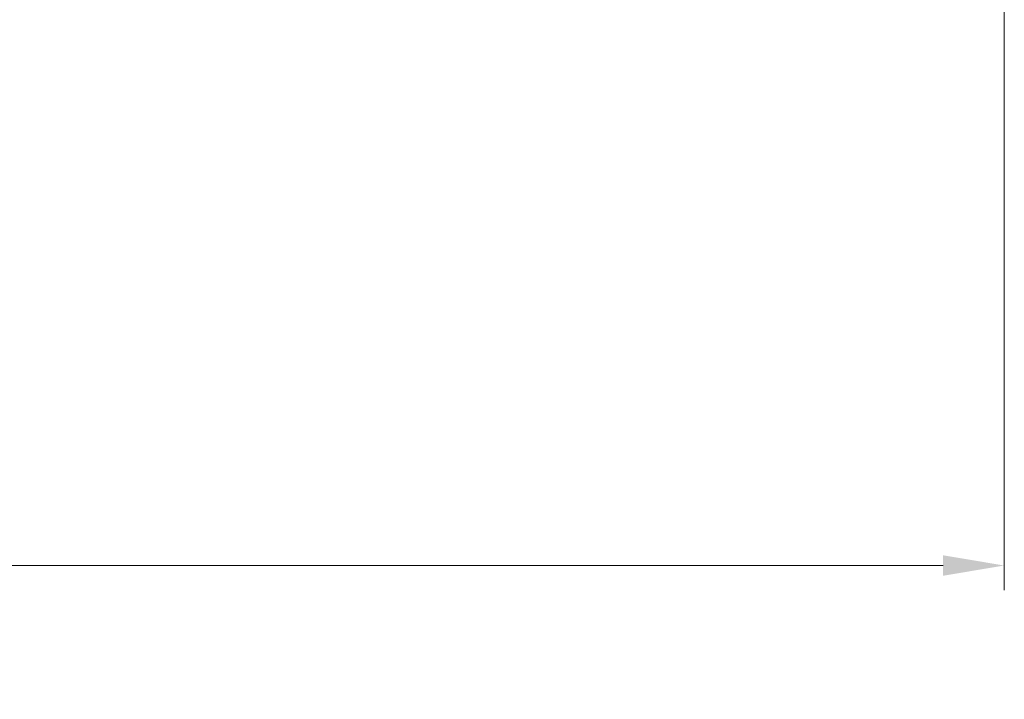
# Model space of a CAD drawing. Header units: millimetres. Extents: x 0 to 420, y 0 to 297.
# Tile 15 of 46: x 163 to 203, y 195 to 222. Entities that reach past the tile are written whole.
import ezdxf

# ---------------------------------------------------------------- set-up
doc = ezdxf.new("R2010")
doc.units = ezdxf.units.MM
doc.layers.add('Bemaßung (ISO)', color=7, linetype='Continuous', lineweight=18)
doc.styles.add('Notiztext (DIN)', font='isocpeur.ttf')
doc.dimstyles.new('Standard (DIN)', dxfattribs={"dimtxt": 3.5, "dimasz": 2.5, "dimexe": 1, "dimexo": 0, "dimgap": 0.7, "dimtad": 1, "dimtoh": 1, "dimrnd": 1e-08, "dimtxsty": 'Notiztext (DIN)', "dimcen": 0.09, "dimdle": 10, "dimclrd": 256, "dimclre": 256, "dimclrt": 256, "dimazin": 2, "dimtfac": 0.514286, "dimtdec": 4, "dimtmove": 0, "dimatfit": 3, "dimfxl": 1, "dimtolj": 1, "dimlwd": -1, "dimlwe": -1, "dimarcsym": 0})

# ---------------------------------------------------------------- blocks, each defined once
blk = doc.blocks.new('*D35')
at = {"layer": 'Bemaßung (ISO)', "transparency": 16777216}
for p, q in [((102.929, 228.086), (102.929, 199.046)), ((203.129, 228.104), (203.129, 199.046)), ((105.429, 200.046), (200.629, 200.046))]:
    blk.add_line(p, q, dxfattribs=at)
for points in [[(105.429, 200.463), (105.429, 199.629), (102.929, 200.046)], [(200.629, 200.463), (200.629, 199.629), (203.129, 200.046)]]:
    blk.add_solid(points, dxfattribs=at)
at = {"layer": 'Defpoints', "color": 0, "transparency": 16777216}
for p in [(102.929, 228.086), (203.129, 228.104), (203.129, 200.046)]:
    blk.add_point(p, dxfattribs=at)
at = {"layer": 'Bemaßung (ISO)', "transparency": 16777216, "insert": (145.329, 210.779), "char_height": 3.5, "attachment_point": 1, "style": 'Notiztext (DIN)'}
blk.add_mtext('\\A1;{ }100,2{\\P(3.945")}', dxfattribs=at)

msp = doc.modelspace()

# ---------------------------------------------------------------- dimensions: what is measured, and where the dimension line sits
at = {"layer": 'Bemaßung (ISO)'}
dim = msp.add_linear_dim(base=(203.129, 200.046), p1=(102.929, 228.086), p2=(203.129, 228.104), angle=180, text='{ }<>{\\P(3.945")}', dimstyle='Standard (DIN)', override={"dimtoh": 0, "dimdec": 2, "dimtp": 0, "dimtm": 0, "dimtdec": 4, "dimtofl": 0, "dimatfit": 1, "dimtvp": -0.25}, dxfattribs=at)
dim.commit()
dim.dimension.update_dxf_attribs({"geometry": '*D35', "text_midpoint": (153.029, 200.046), "dimtype": 160})

doc.saveas('drawing.dxf')
